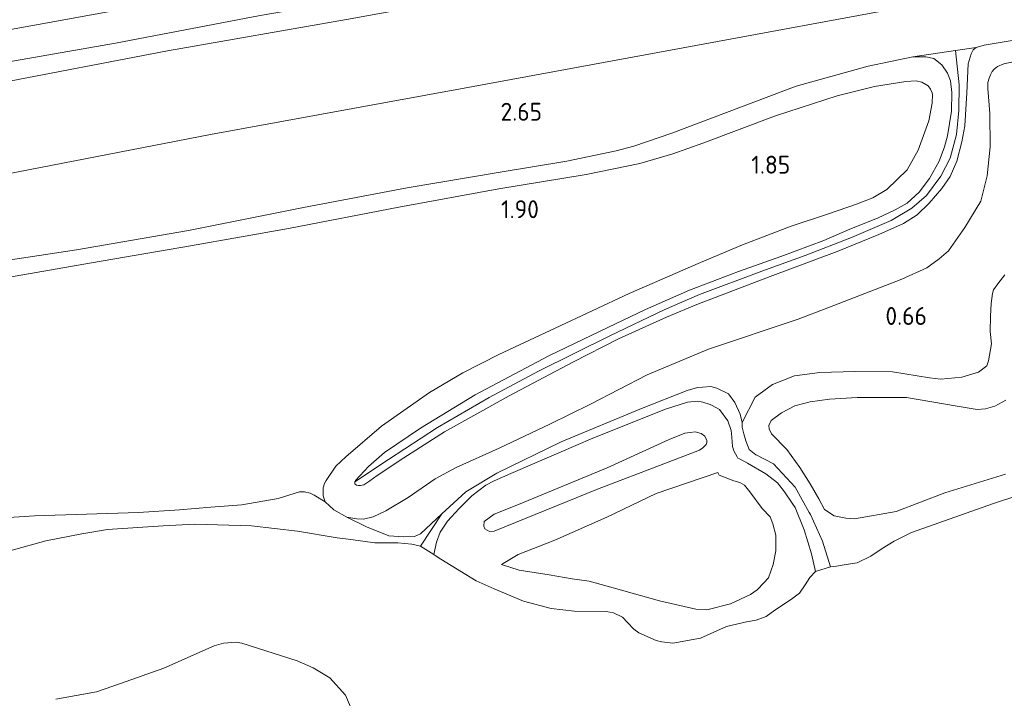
# Model space of a CAD drawing. Extents: x 126429 to 133038, y 413091 to 414846.
# Tile 3 of 256: x 126632 to 126731, y 413537 to 413606. Entities that reach past the tile are written whole.
import ezdxf
from ezdxf.enums import TextEntityAlignment as Align
from ezdxf.lldxf.tags import DXFTag

# ---------------------------------------------------------------- set-up
doc = ezdxf.new("R2010")
doc.units = 0
for name, color, linetype, lineweight in [('B-ME-GR-GRAS-GV', 60, 'Continuous', 13), ('B-ME-GW-OPHOGING_KRUIN-G', 90, 'Continuous', 18), ('B-ME-GW-TALUD_KRUIN-G', 90, 'Continuous', 18), ('B-ME-GW-TALUD_TEEN-G', 90, 'Continuous', 18), ('B-ME-OB-OEVERVOORZIENING-G', 7, 'Continuous', 18), ('B-ME-OG-HOOGTEPUNT-S', 7, 'Continuous', 25), ('B-ME-OG-TERREIN_GROEN-GV', 7, 'Continuous', 18), ('B-ME-OG-WATER_RIVIER-GV', 130, 'Continuous', 18), ('B-ME-OG-WATER_SLOOT-GV', 120, 'Continuous', 18), ('B-ME-VH-VERHARDING_ASFALT-GV', 252, 'Continuous', 18), ('B-ME-WH-WINTERBED-G', 150, 'WH-WINTERBED', 18)]:
    doc.layers.add(name, color=color, linetype=linetype, lineweight=lineweight)
doc.styles.add('NLCS-ISO-ANNOTATIVE-T18', font='NLCS-ISO.ttf', dxfattribs={"height": 1.8})
doc.styles.get("Standard").update_dxf_attribs({"font": 'arial.ttf'})
tags = doc.linetypes.add('WH-WINTERBED', pattern='A,6,-3.5,["WB",Standard,S=1.8,R=0,X=-1.5,Y=-0.9],-3.5,6,-3.5,6,-3.5,6,-3.5,6,-3.5', length=51).pattern_tags.tags
tags[6] = DXFTag(74, 10)

# ---------------------------------------------------------------- blocks, each defined once
blk = doc.blocks.new('SAL-HOOGTELABEL-SO')
at = {"color": 0, "linetype": 'ByBlock', "lineweight": -2, "style": 'NLCS-ISO-ANNOTATIVE-T18'}
blk.add_attdef('HOOGTE', text='', height=1.8, dxfattribs=at).set_placement((2.788, 0), align=Align.RIGHT)

msp = doc.modelspace()

# ---------------------------------------------------------------- linework, layer by layer
at = {"layer": 'B-ME-GR-GRAS-GV'}
for points in [[(126627.6704, 413600.8828, 6.0135), (126641.3133, 413603.2697, 6.005), (126655.8479, 413606.0314, 6.022), (126668.9403, 413608.3253, 6.039), (126683.9941, 413611.0107, 6.022), (126697.6158, 413613.5465, 6.0135), (126709.9884, 413615.7678, 6.0135), (126721.5923, 413617.849, 6.039), (126736.1926, 413620.4837, 6.0305), (126749.9645, 413622.9363, 5.9795), (126765.8565, 413625.8663, 5.971), (126779.6714, 413628.2982, 5.9625), (126795.1649, 413631.0521, 5.937), (126807.2764, 413633.29, 6.005), (126816.1908, 413634.9099, 6.106), (126830.4045, 413637.4777, 6.088)], [(126629.0346, 413599.1498, 5.972), (126646.525, 413602.4921, 5.9055), (126664.5081, 413605.6489, 5.915), (126683.0347, 413609.0224, 5.9435), (126700.3037, 413612.0758, 5.8485), (126715.0516, 413614.9031, 5.896), (126731.0139, 413617.7476, 5.896), (126744.5922, 413620.1322, 5.8105), (126757.5368, 413622.5055, 5.877), (126765.9579, 413624.0858, 5.877), (126779.3414, 413626.461, 5.82), (126791.1234, 413628.5322, 5.8485), (126805.0815, 413631.06, 5.9055), (126816.5781, 413633.1033, 5.8675), (126831.6535, 413635.8647, 5.877)], [(126831.6535, 413635.8647, 5.877), (126816.5781, 413633.1033, 5.8675), (126805.0815, 413631.06, 5.9055), (126791.1234, 413628.5322, 5.8485), (126779.3414, 413626.461, 5.82), (126765.9579, 413624.0858, 5.877), (126757.5368, 413622.5055, 5.877), (126744.5922, 413620.1322, 5.8105), (126731.0139, 413617.7476, 5.896), (126715.0516, 413614.9031, 5.896), (126700.3037, 413612.0758, 5.8485), (126683.0347, 413609.0224, 5.9435), (126664.5081, 413605.6489, 5.915), (126646.525, 413602.4921, 5.9055), (126629.0346, 413599.1498, 5.972)], [(126623.3695, 413588.7566, 2.898), (126650.8625, 413594.0712, 2.862), (126675.9798, 413598.6703, 2.997), (126699.6462, 413603.0323, 2.967), (126720.7179, 413606.9073, 2.862), (126742.7017, 413610.4132, 2.832), (126765.0329, 413614.3279, 2.8625), (126786.8388, 413618.2703, 2.8425), (126807.9712, 413622.0583, 2.9525), (126829.9011, 413626.1265, 2.9025)], [(126829.9011, 413626.1265, 2.9025), (126807.9712, 413622.0583, 2.9525), (126786.8388, 413618.2703, 2.8425), (126765.0329, 413614.3279, 2.8625), (126742.7017, 413610.4132, 2.832), (126720.7179, 413606.9073, 2.862), (126699.6462, 413603.0323, 2.967), (126675.9798, 413598.6703, 2.997), (126650.8625, 413594.0712, 2.862), (126623.3695, 413588.7566, 2.898)], [(126824.5851, 413620.2456, 2.502), (126807.2967, 413616.8824, 2.54), (126788.2206, 413613.6369, 2.5305), (126769.2918, 413610.0838, 2.54), (126748.6208, 413606.3281, 2.559), (126731.8355, 413603.5887, 2.6065), (126728.6285, 413603.0434, 2.6255), (126727.812, 413602.8159, 2.6635), (126725.7368, 413602.5083, 2.6643), (126721.4633, 413601.8746, 2.666), (126716.9712, 413600.9642, 2.701), (126709.7179, 413598.9494, 2.694), (126697.2271, 413594.2202, 2.659), (126693.4206, 413592.9032, 2.582), (126691.6136, 413592.4213, 2.568), (126686.682, 413591.4001, 2.561), (126679.9612, 413590.2932, 2.554), (126670.6311, 413588.7229, 2.561), (126660.1837, 413586.7508, 2.603), (126648.6536, 413584.4125, 2.575), (126637.3988, 413582.4641, 2.512), (126626.5432, 413580.8196, 2.512)], [(126626.5432, 413580.8196, 2.512), (126637.3988, 413582.4641, 2.512), (126648.6536, 413584.4125, 2.575), (126660.1837, 413586.7508, 2.603), (126670.6311, 413588.7229, 2.561), (126679.9612, 413590.2932, 2.554), (126686.682, 413591.4001, 2.561), (126691.6136, 413592.4213, 2.568), (126693.4206, 413592.9032, 2.582), (126697.2271, 413594.2202, 2.659), (126709.7179, 413598.9494, 2.694), (126716.9712, 413600.9642, 2.701), (126721.4633, 413601.8746, 2.666), (126722.7635, 413601.8754, 2.68), (126723.5729, 413601.7114, 2.68), (126724.3472, 413601.0799, 2.687), (126724.9382, 413600.2285, 2.729), (126725.2446, 413599.4772, 2.764), (126725.37, 413598.3017, 2.806), (126725.339, 413596.4164, 2.855), (126724.9351, 413593.9542, 2.946), (126724.6176, 413592.8267, 2.946), (126724.1116, 413591.3808, 2.946), (126723.1226, 413589.6535, 3.002), (126722.0972, 413588.2874, 3.002), (126720.8845, 413587.1824, 2.981), (126719.6659, 413586.4985, 2.967), (126717.8899, 413585.6751, 2.953), (126715.1245, 413584.5458, 2.974), (126712.4867, 413583.4172, 2.974), (126708.1929, 413581.8126, 2.946), (126703.9327, 413580.3137, 2.946), (126699.0013, 413578.4238, 2.981), (126694.5884, 413576.4772, 3.03), (126690.0263, 413574.2919, 3.037), (126684.8497, 413571.8326, 3.03), (126677.4582, 413567.9063, 3.009), (126671.957, 413564.5491, 2.995), (126668.3429, 413562.1026, 3.058), (126666.7436, 413560.6804, 2.897), (126665.4297, 413559.2876, 2.736), (126665.3717, 413559.1427, 2.736), (126665.3449, 413559.0758, 2.736), (126665.3644, 413558.9375, 2.736), (126665.527, 413558.817, 2.736), (126665.7205, 413558.7846, 2.736), (126665.9135, 413558.7873, 2.743), (126666.2542, 413558.8616, 2.743), (126666.8697, 413559.2623, 2.799), (126667.5993, 413559.7814, 2.939), (126670.2765, 413561.5562, 3.03), (126674.3685, 413564.1778, 3.009), (126680.875, 413567.7911, 3.023), (126687.2665, 413571.1975, 3.009), (126691.8501, 413573.5291, 3.023), (126696.6717, 413575.7042, 2.995), (126699.7242, 413576.993, 2.953), (126707.0912, 413579.7854, 3.002), (126713.8286, 413582.3017, 2.981), (126718.0165, 413584.0101, 2.953), (126720.4962, 413585.1272, 2.981), (126721.87, 413586.0063, 2.995), (126723.0922, 413587.1599, 2.981), (126724.3785, 413588.6431, 2.9295), (126725.1969, 413589.8458, 2.8915), (126725.871, 413591.386, 2.92), (126726.3889, 413593.3293, 2.8535), (126726.6808, 413594.9386, 2.825), (126726.8733, 413598.2585, 2.7205), (126727.0041, 413601.1727, 2.692), (126727.2993, 413602.192, 2.673), (126727.5082, 413602.5759, 2.6635), (126727.812, 413602.8159, 2.6635), (126728.6285, 413603.0434, 2.6255), (126731.8355, 413603.5887, 2.6065)], [(126734.7309, 413602.038, 2.069), (126730.5974, 413601.1831, 2.058), (126729.9668, 413600.9261, 2.058), (126729.6123, 413600.6454, 2.058), (126729.4241, 413600.4238, 2.036), (126729.2582, 413600.0842, 1.97), (126729.1251, 413599.7487, 1.948), (126728.9934, 413599.3057, 1.904), (126729.0021, 413598.6887, 1.86), (126729.1794, 413596.1873, 1.805), (126729.2348, 413592.8435, 1.64), (126728.9212, 413589.9362, 1.662), (126728.2671, 413587.3589, 1.563), (126726.6718, 413584.7376, 1.541), (126725.0246, 413582.3845, 1.464), (126724.0959, 413581.5889, 1.464), (126722.8682, 413580.6617, 1.486), (126720.3475, 413579.5232, 1.354), (126712.8884, 413576.6332, 1.365), (126709.9263, 413575.5161, 1.365), (126700.925, 413572.494, 1.321), (126694.7301, 413569.8976, 1.31), (126689.0573, 413566.9445, 1.222), (126684.9494, 413564.9565, 1.079), (126679.8549, 413562.541, 1.09), (126675.5532, 413560.6054, 1.145), (126673.4189, 413559.4448, 1.178), (126670.7167, 413557.5692, 1.145), (126668.4748, 413556.2154, 1.131), (126667.2197, 413555.6362, 1.152), (126666.2459, 413555.4091, 1.194), (126665.5715, 413555.4426, 1.215), (126664.5631, 413555.5885, 1.25), (126663.2543, 413556.3246, 1.32), (126662.3726, 413557.1333, 1.488), (126662.1885, 413557.7449, 1.558), (126662.1748, 413558.5451, 1.607), (126662.3076, 413558.9829, 1.635), (126662.4762, 413559.2962, 1.635), (126663.4543, 413560.7087, 1.67), (126664.4394, 413561.6661, 1.698), (126668.0282, 413564.7347, 1.726), (126672.8584, 413568.119, 1.726), (126676.2024, 413570.099, 1.759), (126679.8196, 413571.9598, 1.7875), (126685.4973, 413574.6116, 1.816), (126692.9466, 413578.0857, 1.8445), (126700.094, 413581.2107, 1.8445), (126704.3292, 413582.9971, 1.854), (126709.2239, 413584.8426, 1.892), (126712.9559, 413586.0925, 1.8825), (126715.7914, 413587.064, 1.8635), (126717.4254, 413587.7062, 1.8635), (126718.8304, 413588.5547, 1.8635), (126720.8741, 413590.5362, 1.873), (126721.9889, 413592.4919, 1.873), (126723.0666, 413595.4361, 1.911), (126723.377, 413597.2336, 1.93), (126723.4124, 413598.0988, 1.93), (126723.3863, 413598.2651, 1.93), (126723.2384, 413598.619, 1.9395), (126722.9866, 413598.9824, 1.9395), (126722.3578, 413599.3446, 1.9395), (126721.7801, 413599.4795, 1.9395), (126720.756, 413599.3913, 1.9585), (126717.5908, 413598.9149, 2.082), (126713.8361, 413597.9566, 2.1105), (126707.6494, 413595.9406, 2.139), (126700.3534, 413593.2183, 2.0915), (126697.3207, 413592.1277, 2.1295), (126694.0015, 413591.1749, 2.12), (126688.6118, 413590.0511, 2.082), (126679.8309, 413588.6069, 2.063), (126669.7874, 413586.7734, 2.0915), (126658.692, 413584.6112, 2.0915), (126648.8341, 413582.8768, 2.1485), (126638.9044, 413581.1651, 2.139), (126627.7263, 413579.2216, 2.2245)], [(126730.7038, 413579.9656, 0.8615), (126729.9847, 413579.0626, 0.8615), (126729.5403, 413578.4567, 0.8615), (126729.451, 413578.084, 0.8615), (126729.3153, 413577.0752, 0.8615), (126729.2487, 413575.7936, 0.8615), (126729.2268, 413574.2741, 0.8615), (126729.3422, 413573.0166, 0.8615), (126729.0618, 413571.3182, 0.8615), (126728.8707, 413570.8202, 0.8615), (126728.0477, 413570.1901, 0.8615), (126726.3643, 413569.6593, 0.8615), (126724.2645, 413569.4707, 0.8615), (126723.1261, 413569.5948, 0.8615), (126719.4136, 413570.2163, 0.8615), (126715.6038, 413570.2506, 0.7315), (126712.0894, 413570.1561, 0.7185), (126709.5398, 413569.7926, 0.7185), (126707.3264, 413568.924, 0.7185), (126705.6108, 413567.6465, 0.7055), (126704.3014, 413565.1172, 0.7195), (126704.1, 413565.9619, 0.7195), (126703.5683, 413567.1211, 0.7195), (126702.931, 413568.0065, 0.7195), (126701.7576, 413568.5729, 0.7195), (126701.1449, 413568.7222, 0.7195), (126700.293, 413568.6628, 0.7195), (126699.7986, 413568.6295, 0.7195), (126698.7655, 413568.3383, 0.7195), (126694.1652, 413566.518, 0.7195), (126686.102, 413563.1683, 0.7195), (126679.6243, 413560.0292, 0.7195), (126676.5229, 413558.1352, 0.7195), (126674.1061, 413555.9429, 0.7195), (126671.9587, 413553.9284, 0.816), (126671.3471, 413553.6631, 0.835), (126670.2475, 413553.6214, 0.835), (126668.7695, 413553.731, 0.968), (126666.5423, 413554.6283, 1.025), (126664.5631, 413555.5885, 1.25), (126665.5715, 413555.4426, 1.215), (126666.2459, 413555.4091, 1.194), (126667.2197, 413555.6362, 1.152), (126668.4748, 413556.2154, 1.131), (126670.7167, 413557.5692, 1.145), (126673.4189, 413559.4448, 1.178), (126675.5532, 413560.6054, 1.145), (126679.8549, 413562.541, 1.09), (126684.9494, 413564.9565, 1.079), (126689.0573, 413566.9445, 1.222), (126694.7301, 413569.8976, 1.31), (126700.925, 413572.494, 1.321), (126709.9263, 413575.5161, 1.365), (126712.8884, 413576.6332, 1.365), (126720.3475, 413579.5232, 1.354), (126722.8682, 413580.6617, 1.486), (126724.0959, 413581.5889, 1.464), (126725.0246, 413582.3845, 1.464), (126726.6718, 413584.7376, 1.541), (126728.2671, 413587.3589, 1.563), (126728.9212, 413589.9362, 1.662), (126729.2348, 413592.8435, 1.64), (126729.1794, 413596.1873, 1.805), (126729.0021, 413598.6887, 1.86), (126728.9934, 413599.3057, 1.904), (126729.1251, 413599.7487, 1.948), (126729.2582, 413600.0842, 1.97), (126729.4241, 413600.4238, 2.036), (126729.6123, 413600.6454, 2.058), (126729.9668, 413600.9261, 2.058), (126730.5974, 413601.1831, 2.058), (126734.7309, 413602.038, 2.069)], [(126627.7263, 413579.2216, 2.2245), (126638.9044, 413581.1651, 2.139), (126648.8341, 413582.8768, 2.1485), (126658.692, 413584.6112, 2.0915), (126669.7874, 413586.7734, 2.0915), (126679.8309, 413588.6069, 2.063), (126688.6118, 413590.0511, 2.082), (126694.0015, 413591.1749, 2.12), (126697.3207, 413592.1277, 2.1295), (126700.3534, 413593.2183, 2.0915), (126707.6494, 413595.9406, 2.139), (126713.8361, 413597.9566, 2.1105), (126717.5908, 413598.9149, 2.082), (126720.756, 413599.3913, 1.9585), (126721.7801, 413599.4795, 1.9395), (126722.3578, 413599.3446, 1.9395), (126722.9866, 413598.9824, 1.9395), (126723.2384, 413598.619, 1.9395), (126723.3863, 413598.2651, 1.93), (126723.4124, 413598.0988, 1.93), (126723.377, 413597.2336, 1.93), (126723.0666, 413595.4361, 1.911), (126721.9889, 413592.4919, 1.873), (126720.8741, 413590.5362, 1.873), (126718.8304, 413588.5547, 1.8635), (126717.4254, 413587.7062, 1.8635), (126715.7914, 413587.064, 1.8635), (126712.9559, 413586.0925, 1.8825), (126709.2239, 413584.8426, 1.892), (126704.3292, 413582.9971, 1.854), (126700.094, 413581.2107, 1.8445), (126692.9466, 413578.0857, 1.8445), (126685.4973, 413574.6116, 1.816), (126679.8196, 413571.9598, 1.7875), (126676.2024, 413570.099, 1.759), (126672.8584, 413568.119, 1.726), (126668.0282, 413564.7347, 1.726), (126664.4394, 413561.6661, 1.698), (126663.4543, 413560.7087, 1.67), (126662.4762, 413559.2962, 1.635), (126662.3076, 413558.9829, 1.635), (126662.1748, 413558.5451, 1.607), (126662.1885, 413557.7449, 1.558), (126662.3726, 413557.1333, 1.488), (126661.2829, 413557.8123, 1.5505), (126660.8544, 413558.0188, 1.5505), (126660.3172, 413558.1411, 1.5505), (126659.9914, 413558.1365, 1.5505), (126659.7909, 413558.1336, 1.5505), (126657.6518, 413557.4553, 1.4305), (126654.0159, 413556.8212, 1.2205), (126650.8891, 413556.5876, 1.0805), (126647.7468, 413556.3403, 1.0205), (126643.6101, 413556.0719, 1.0205), (126633.1687, 413555.7229, 1.0705), (126627.4266, 413555.3612, 1.0305)], [(126627.4266, 413555.3612, 1.0305), (126633.1687, 413555.7229, 1.0705), (126643.6101, 413556.0719, 1.0205), (126647.7468, 413556.3403, 1.0205), (126650.8891, 413556.5876, 1.0805), (126654.0159, 413556.8212, 1.2205), (126657.6518, 413557.4553, 1.4305), (126659.7909, 413558.1336, 1.5505), (126659.9914, 413558.1365, 1.5505), (126660.3172, 413558.1411, 1.5505), (126660.8544, 413558.0188, 1.5505), (126661.2829, 413557.8123, 1.5505), (126662.3726, 413557.1333, 1.488), (126663.2543, 413556.3246, 1.32), (126664.5631, 413555.5885, 1.25), (126666.5423, 413554.6283, 1.025), (126668.7695, 413553.731, 0.968), (126670.2475, 413553.6214, 0.835), (126671.3471, 413553.6631, 0.835), (126671.9587, 413553.9284, 0.816), (126674.1061, 413555.9429, 0.7195), (126671.9581, 413552.6804, 0.7), (126671.0874, 413552.8756, 0.7), (126669.6924, 413553.0099, 0.7), (126668.6818, 413553.0032, 0.7), (126668.3021, 413553.0007, 0.7), (126667.3766, 413553.0282, 0.7), (126664.9464, 413553.3492, 0.7), (126663.5965, 413553.5088, 0.7), (126659.5908, 413554.1947, 0.7), (126654.9774, 413554.725, 0.7), (126649.2818, 413554.8954, 0.7), (126646.1089, 413554.7259, 0.7), (126640.511, 413554.365, 0.7), (126637.9182, 413553.9211, 0.7), (126634.3168, 413553.2124, 0.7), (126630.0841, 413552.051, 0.7)]]:
    msp.add_polyline3d(points, dxfattribs=at)
for points in [[(126727.2993, 413602.192, 2.673), (126727.0041, 413601.1727, 2.692), (126726.8733, 413598.2585, 2.7205), (126726.6808, 413594.9386, 2.825), (126726.3889, 413593.3293, 2.8535), (126725.871, 413591.386, 2.92), (126725.1969, 413589.8458, 2.8915), (126724.3785, 413588.6431, 2.9295), (126723.0922, 413587.1599, 2.981), (126721.87, 413586.0063, 2.995), (126720.4962, 413585.1272, 2.981), (126718.0165, 413584.0101, 2.953), (126713.8286, 413582.3017, 2.981), (126707.0912, 413579.7854, 3.002), (126699.7242, 413576.993, 2.953), (126696.6717, 413575.7042, 2.995), (126691.8501, 413573.5291, 3.023), (126687.2665, 413571.1975, 3.009), (126680.875, 413567.7911, 3.023), (126674.3685, 413564.1778, 3.009), (126670.2765, 413561.5562, 3.03), (126667.5993, 413559.7814, 2.939), (126666.8697, 413559.2623, 2.799), (126666.2542, 413558.8616, 2.743), (126665.9135, 413558.7873, 2.743), (126665.7205, 413558.7846, 2.736), (126665.527, 413558.817, 2.736), (126665.3644, 413558.9375, 2.736), (126665.3449, 413559.0758, 2.736), (126665.3717, 413559.1427, 2.736), (126665.4297, 413559.2876, 2.736), (126666.7436, 413560.6804, 2.897), (126668.3429, 413562.1026, 3.058), (126671.957, 413564.5491, 2.995), (126677.4582, 413567.9063, 3.009), (126684.8497, 413571.8326, 3.03), (126690.0263, 413574.2919, 3.037), (126694.5884, 413576.4772, 3.03), (126699.0013, 413578.4238, 2.981), (126703.9327, 413580.3137, 2.946), (126708.1929, 413581.8126, 2.946), (126712.4867, 413583.4172, 2.974), (126715.1245, 413584.5458, 2.974), (126717.8899, 413585.6751, 2.953), (126719.6659, 413586.4985, 2.967), (126720.8845, 413587.1824, 2.981), (126722.0972, 413588.2874, 3.002), (126723.1226, 413589.6535, 3.002), (126724.1116, 413591.3808, 2.946), (126724.6176, 413592.8267, 2.946), (126724.9351, 413593.9542, 2.946), (126725.339, 413596.4164, 2.855), (126725.37, 413598.3017, 2.806), (126725.2446, 413599.4772, 2.764), (126724.9382, 413600.2285, 2.729), (126724.3472, 413601.0799, 2.687), (126723.5729, 413601.7114, 2.68), (126722.7635, 413601.8754, 2.68), (126721.4633, 413601.8746, 2.666), (126725.7368, 413602.5083, 2.6643), (126727.812, 413602.8159, 2.6635), (126727.5082, 413602.5759, 2.6635)], [(126703.1943, 413564.3052, 0.7195), (126703.2667, 413563.6456, 0.7195), (126703.3166, 413562.6856, 0.7195), (126703.4568, 413562.2638, 0.7195), (126703.7862, 413561.6758, 0.7195), (126703.867, 413561.5427, 0.7195), (126704.0262, 413561.4603, 0.7195), (126704.8374, 413561.0405, 0.7195), (126706.6793, 413559.9505, 0.7195), (126707.8406, 413559.0539, 0.7195), (126708.5476, 413558.1469, 0.7195), (126709.3357, 413557.0081, 0.7195), (126709.6072, 413556.5639, 0.7195), (126710.5286, 413554.3266, 0.7195), (126711.2732, 413551.9157, 0.7195), (126711.6793, 413550.1229, 0.7), (126711.1076, 413549.5421, 0.7), (126710.6168, 413548.7986, 0.7), (126710.0502, 413547.9481, 0.7), (126709.2419, 413547.3316, 0.7), (126707.5705, 413546.2481, 0.7), (126706.7141, 413545.6168, 0.7), (126705.7016, 413545.2391, 0.7), (126704.7265, 413545.062, 0.7), (126702.7187, 413544.591, 0.7), (126700.0995, 413543.4337, 0.7), (126697.3404, 413542.9094, 0.7), (126696.213, 413543.0705, 0.7), (126695.6463, 413543.1993, 0.7), (126693.9166, 413543.9751, 0.7), (126693.4066, 413544.3376, 0.7), (126692.7553, 413545.0158, 0.7), (126692.2601, 413545.5379, 0.7), (126691.3716, 413545.9869, 0.7), (126690.6282, 413546.1168, 0.7), (126687.4244, 413546.1292, 0.7), (126685.1017, 413546.4165, 0.7), (126682.3192, 413547.1456, 0.7), (126679.3706, 413548.3844, 0.7), (126677.5443, 413549.1816, 0.7), (126674.0168, 413551.3783, 0.7), (126673.3388, 413551.8125, 0.7), (126673.2909, 413551.8447, 0.7), (126673.5647, 413553.0849, 0.7195), (126673.9344, 413554.0828, 0.7195), (126674.6599, 413555.1943, 0.7195), (126675.8316, 413556.4636, 0.7195), (126677.1349, 413557.7427, 0.7195), (126678.5398, 413558.8037, 0.7195), (126679.382, 413559.2551, 0.7195), (126681.0298, 413559.989, 0.7195), (126685.8683, 413562.0693, 0.7195), (126689.2744, 413563.5412, 0.7195), (126696.5751, 413566.4393, 0.7195), (126698.7997, 413567.1444, 0.7195), (126699.8108, 413567.264, 0.7195), (126700.3355, 413567.1561, 0.7195), (126701.0857, 413566.9264, 0.7195), (126701.7672, 413566.5649, 0.7195), (126702.0112, 413566.4341, 0.7195), (126702.8604, 413565.2654, 0.7195)], [(126678.4202, 413554.4229, 2.5752), (126678.8976, 413554.1589, 2.6002), (126679.3561, 413554.1804, 2.6002), (126689.7418, 413558.3949, 2.6252), (126696.4207, 413560.9706, 2.4877), (126699.9958, 413562.3445, 2.4377), (126700.3537, 413562.5676, 2.3377), (126700.6721, 413562.918, 2.3377), (126700.7521, 413563.1072, 2.3377), (126700.7418, 413563.3025, 2.3377), (126700.5388, 413563.7549, 2.4835), (126700.1877, 413564.0077, 2.4835), (126699.5857, 413564.1772, 2.5105), (126699.069, 413564.1203, 2.5375), (126698.5422, 413564.0407, 2.6095), (126696.9424, 413563.4203, 2.5285), (126690.7203, 413560.5514, 2.6545), (126681.8177, 413556.8759, 2.6995), (126679.3805, 413555.8896, 2.4565), (126678.3497, 413555.1514, 2.3752), (126678.311, 413554.6996, 2.5752)], [(126690.678, 413555.5857, 1.3315), (126685.4522, 413553.2976, 1.3405), (126681.7732, 413551.8244, 1.3945), (126680.1062, 413550.8474, 1.3696), (126681.8692, 413550.2529, 1.2955), (126684.8985, 413549.7993, 1.2145), (126687.2068, 413549.3868, 1.3135), (126688.9178, 413549.1605, 1.3315), (126691.3249, 413548.4838, 1.3855), (126695.9995, 413547.1871, 1.3675), (126699.6306, 413546.3332, 1.4575), (126700.746, 413546.2903, 1.6735), (126703.1059, 413546.8807, 1.6735), (126705.1266, 413547.8216, 1.6735), (126705.7926, 413548.2792, 1.3615), (126706.4753, 413548.9858, 1.4095), (126706.9468, 413549.4853, 1.4455), (126707.4053, 413550.8481, 1.4455), (126707.6619, 413552.2149, 1.4455), (126707.6802, 413553.7882, 1.4215), (126707.3707, 413554.9207, 1.4335), (126707.1079, 413555.6292, 1.4575), (126706.2973, 413556.4789, 1.4575), (126705.0626, 413558.1394, 1.4575), (126704.5186, 413558.8049, 1.4575), (126704.0564, 413559.0752, 1.4575), (126703.4436, 413559.2581, 1.4575), (126701.9938, 413559.8312, 1.4575), (126701.8627, 413560.0749, 1.4575), (126695.6456, 413557.9861, 1.5295)]]:
    msp.add_polyline3d(points, close=True, dxfattribs=at)
at = {"layer": 'B-ME-GW-OPHOGING_KRUIN-G'}
msp.add_polyline3d([(126665.3717, 413559.1427, 2.736), (126668.7398, 413561.3853, 2.9916), (126673.6599, 413564.613, 3.0476), (126678.874, 413567.628, 3.0406), (126683.8285, 413570.2842, 3.0056), (126690.9794, 413573.8364, 2.9636), (126696.466, 413576.4488, 2.9636), (126700.008, 413577.9862, 2.9636), (126706.2619, 413580.3256, 2.9636), (126710.6264, 413581.8961, 2.9636), (126715.276, 413583.7126, 2.9636), (126719.2736, 413585.4165, 2.9706), (126721.336, 413586.6614, 2.9706), (126722.8169, 413587.9316, 2.9496), (126724.2629, 413589.878, 2.9426), (126725.1905, 413591.7075, 2.9286), (126725.824, 413594.0705, 2.8866), (126726.0708, 413596.4778, 2.8026), (126726.1042, 413599.0778, 2.7396), (126725.7368, 413602.5083, 2.6643)], dxfattribs=at)
at = {"layer": 'B-ME-GW-TALUD_KRUIN-G'}
for points in [[(126460.6023, 413568.8787, 5.7835), (126475.1969, 413571.716, 5.9815), (126496.2267, 413575.4432, 6.029), (126518.7343, 413579.5086, 6.0385), (126545.5399, 413584.3327, 5.991), (126567.9371, 413588.4823, 5.991), (126587.5344, 413591.8781, 6.0005), (126607.8095, 413595.3072, 5.9815), (126629.0346, 413599.1498, 5.972), (126646.525, 413602.4921, 5.9055), (126664.5081, 413605.6489, 5.915), (126683.0347, 413609.0224, 5.9435), (126700.3037, 413612.0758, 5.8485), (126715.0516, 413614.9031, 5.896), (126731.0139, 413617.7476, 5.896), (126744.5922, 413620.1322, 5.8105), (126757.5368, 413622.5055, 5.877), (126765.9579, 413624.0858, 5.877), (126779.3414, 413626.461, 5.82), (126791.1234, 413628.5322, 5.8485), (126805.0815, 413631.06, 5.9055), (126816.5781, 413633.1033, 5.8675), (126831.6535, 413635.8647, 5.877), (126841.0197, 413637.3784, 5.7155)], [(126731.8355, 413603.5887, 2.6065), (126728.6285, 413603.0434, 2.6255), (126727.812, 413602.8159, 2.6635), (126727.5082, 413602.5759, 2.6635), (126727.2993, 413602.192, 2.673), (126727.0041, 413601.1727, 2.692), (126726.8733, 413598.2585, 2.7205), (126726.6808, 413594.9386, 2.825), (126726.3889, 413593.3293, 2.8535), (126725.871, 413591.386, 2.92), (126725.1969, 413589.8458, 2.8915), (126724.3785, 413588.6431, 2.9295), (126723.0922, 413587.1599, 2.981), (126721.87, 413586.0063, 2.995), (126720.4962, 413585.1272, 2.981), (126718.0165, 413584.0101, 2.953), (126713.8286, 413582.3017, 2.981), (126707.0912, 413579.7854, 3.002), (126699.7242, 413576.993, 2.953), (126696.6717, 413575.7042, 2.995), (126691.8501, 413573.5291, 3.023), (126687.2665, 413571.1975, 3.009), (126680.875, 413567.7911, 3.023), (126674.3685, 413564.1778, 3.009), (126670.2765, 413561.5562, 3.03), (126667.5993, 413559.7814, 2.939), (126666.8697, 413559.2623, 2.799), (126666.2542, 413558.8616, 2.743), (126665.9135, 413558.7873, 2.743), (126665.7205, 413558.7846, 2.736), (126665.527, 413558.817, 2.736), (126665.3644, 413558.9375, 2.736), (126665.3449, 413559.0758, 2.736), (126665.3717, 413559.1427, 2.736), (126665.4297, 413559.2876, 2.736), (126666.7436, 413560.6804, 2.897), (126668.3429, 413562.1026, 3.058), (126671.957, 413564.5491, 2.995), (126677.4582, 413567.9063, 3.009), (126684.8497, 413571.8326, 3.03), (126690.0263, 413574.2919, 3.037), (126694.5884, 413576.4772, 3.03), (126699.0013, 413578.4238, 2.981), (126703.9327, 413580.3137, 2.946), (126708.1929, 413581.8126, 2.946), (126712.4867, 413583.4172, 2.974), (126715.1245, 413584.5458, 2.974), (126717.8899, 413585.6751, 2.953), (126719.6659, 413586.4985, 2.967), (126720.8845, 413587.1824, 2.981), (126722.0972, 413588.2874, 3.002), (126723.1226, 413589.6535, 3.002), (126724.1116, 413591.3808, 2.946), (126724.6176, 413592.8267, 2.946), (126724.9351, 413593.9542, 2.946), (126725.339, 413596.4164, 2.855), (126725.37, 413598.3017, 2.806), (126725.2446, 413599.4772, 2.764), (126724.9382, 413600.2285, 2.729), (126724.3472, 413601.0799, 2.687), (126723.5729, 413601.7114, 2.68), (126722.7635, 413601.8754, 2.68), (126721.4633, 413601.8746, 2.666), (126716.9712, 413600.9642, 2.701), (126709.7179, 413598.9494, 2.694), (126697.2271, 413594.2202, 2.659), (126693.4206, 413592.9032, 2.582), (126691.6136, 413592.4213, 2.568), (126686.682, 413591.4001, 2.561), (126679.9612, 413590.2932, 2.554), (126670.6311, 413588.7229, 2.561), (126660.1837, 413586.7508, 2.603), (126648.6536, 413584.4125, 2.575), (126637.3988, 413582.4641, 2.512), (126626.5432, 413580.8196, 2.512)], [(126707.2023, 413565.315, 1.177), (126708.2551, 413566.0743, 1.227), (126709.5865, 413566.7755, 1.227), (126711.1255, 413567.1857, 1.252), (126713.0556, 413567.4718, 1.252), (126715.8548, 413567.6318, 1.277), (126720.8207, 413567.6173, 1.2895), (126725.9198, 413566.7692, 1.302), (126727.93, 413566.4216, 1.327), (126728.7636, 413566.5, 1.3645), (126729.6788, 413566.7483, 1.3895), (126730.8044, 413567.3595, 1.4895)], [(126707.2023, 413565.315, 1.177), (126706.9688, 413564.8079, 1.2145), (126707.0186, 413564.4777, 1.2145), (126707.2512, 413563.9847, 1.2145), (126708.7923, 413562.4122, 1.2145), (126710.1041, 413560.5808, 1.2145), (126711.1124, 413558.9331, 1.2145), (126711.9831, 413557.4489, 1.202), (126712.5851, 413556.352, 1.077), (126713.5262, 413555.7411, 1.077), (126714.7253, 413555.4993, 1.1925)], [(126678.3497, 413555.1514, 2.3752), (126679.3805, 413555.8896, 2.4565), (126681.8177, 413556.8759, 2.6995), (126690.7203, 413560.5514, 2.6545), (126696.9424, 413563.4203, 2.5285), (126698.5422, 413564.0407, 2.6095), (126699.069, 413564.1203, 2.5375), (126699.5857, 413564.1772, 2.5105), (126700.1877, 413564.0077, 2.4835), (126700.5388, 413563.7549, 2.4835)], [(126678.3497, 413555.1514, 2.3752), (126678.311, 413554.6996, 2.5752), (126678.4202, 413554.4229, 2.5752), (126678.8976, 413554.1589, 2.6002), (126679.3561, 413554.1804, 2.6002), (126689.7418, 413558.3949, 2.6252), (126696.4207, 413560.9706, 2.4877), (126699.9958, 413562.3445, 2.4377), (126700.3537, 413562.5676, 2.3377), (126700.6721, 413562.918, 2.3377), (126700.7521, 413563.1072, 2.3377), (126700.7418, 413563.3025, 2.3377), (126700.5388, 413563.7549, 2.4835)], [(126699.6306, 413546.3332, 1.4575), (126700.746, 413546.2903, 1.6735), (126703.1059, 413546.8807, 1.6735), (126705.1266, 413547.8216, 1.6735), (126705.7926, 413548.2792, 1.3615), (126706.4753, 413548.9858, 1.4095), (126706.9468, 413549.4853, 1.4455), (126707.4053, 413550.8481, 1.4455), (126707.6619, 413552.2149, 1.4455), (126707.6802, 413553.7882, 1.4215), (126707.3707, 413554.9207, 1.4335), (126707.1079, 413555.6292, 1.4575), (126706.2973, 413556.4789, 1.4575), (126705.0626, 413558.1394, 1.4575), (126704.5186, 413558.8049, 1.4575), (126704.0564, 413559.0752, 1.4575), (126703.4436, 413559.2581, 1.4575), (126701.9938, 413559.8312, 1.4575), (126701.8627, 413560.0749, 1.4575)], [(126730.7668, 413559.9334, 1.4805), (126724.6584, 413558.0475, 1.2615), (126719.7723, 413556.1678, 1.273), (126715.5774, 413555.4174, 1.2155), (126714.7253, 413555.4993, 1.1925)], [(126664.5631, 413555.5885, 1.25), (126666.5423, 413554.6283, 1.025), (126668.7695, 413553.731, 0.968), (126670.2475, 413553.6214, 0.835), (126671.3471, 413553.6631, 0.835), (126671.9587, 413553.9284, 0.816), (126674.1061, 413555.9429, 0.7195)], [(126699.6306, 413546.3332, 1.4575), (126695.9995, 413547.1871, 1.3675), (126691.3249, 413548.4838, 1.3855), (126688.9178, 413549.1605, 1.3315), (126687.2068, 413549.3868, 1.3135), (126684.8985, 413549.7993, 1.2145), (126681.8692, 413550.2529, 1.2955), (126680.1062, 413550.8474, 1.3696)]]:
    msp.add_polyline3d(points, dxfattribs=at)
at = {"layer": 'B-ME-GW-TALUD_TEEN-G'}
for points in [[(126459.6821, 413559.8449, 2.9274), (126483.873, 413563.8067, 2.844), (126509.8079, 413568.2642, 2.952), (126540.4545, 413573.8533, 2.898), (126569.4763, 413579.5414, 2.934), (126595.0294, 413583.7449, 2.934), (126623.3695, 413588.7566, 2.898), (126650.8625, 413594.0712, 2.862), (126675.9798, 413598.6703, 2.997), (126699.6462, 413603.0323, 2.967), (126720.7179, 413606.9073, 2.862), (126742.7017, 413610.4132, 2.832), (126765.0329, 413614.3279, 2.8625)], [(126734.7309, 413602.038, 2.069), (126730.5974, 413601.1831, 2.058), (126729.9668, 413600.9261, 2.058), (126729.6123, 413600.6454, 2.058), (126729.4241, 413600.4238, 2.036), (126729.2582, 413600.0842, 1.97), (126729.1251, 413599.7487, 1.948), (126728.9934, 413599.3057, 1.904), (126729.0021, 413598.6887, 1.86), (126729.1794, 413596.1873, 1.805), (126729.2348, 413592.8435, 1.64), (126728.9212, 413589.9362, 1.662), (126728.2671, 413587.3589, 1.563), (126726.6718, 413584.7376, 1.541), (126725.0246, 413582.3845, 1.464), (126724.0959, 413581.5889, 1.464), (126722.8682, 413580.6617, 1.486), (126720.3475, 413579.5232, 1.354), (126712.8884, 413576.6332, 1.365), (126709.9263, 413575.5161, 1.365), (126700.925, 413572.494, 1.321), (126694.7301, 413569.8976, 1.31), (126689.0573, 413566.9445, 1.222), (126684.9494, 413564.9565, 1.079), (126679.8549, 413562.541, 1.09), (126675.5532, 413560.6054, 1.145), (126673.4189, 413559.4448, 1.178), (126670.7167, 413557.5692, 1.145), (126668.4748, 413556.2154, 1.131), (126667.2197, 413555.6362, 1.152), (126666.2459, 413555.4091, 1.194), (126665.5715, 413555.4426, 1.215), (126664.5631, 413555.5885, 1.25), (126663.2543, 413556.3246, 1.32), (126662.3726, 413557.1333, 1.488), (126662.1885, 413557.7449, 1.558), (126662.1748, 413558.5451, 1.607), (126662.3076, 413558.9829, 1.635), (126662.4762, 413559.2962, 1.635), (126663.4543, 413560.7087, 1.67), (126664.4394, 413561.6661, 1.698), (126668.0282, 413564.7347, 1.726), (126672.8584, 413568.119, 1.726), (126676.2024, 413570.099, 1.759), (126679.8196, 413571.9598, 1.7875), (126685.4973, 413574.6116, 1.816), (126692.9466, 413578.0857, 1.8445), (126700.094, 413581.2107, 1.8445), (126704.3292, 413582.9971, 1.854), (126709.2239, 413584.8426, 1.892), (126712.9559, 413586.0925, 1.8825), (126715.7914, 413587.064, 1.8635), (126717.4254, 413587.7062, 1.8635), (126718.8304, 413588.5547, 1.8635), (126720.8741, 413590.5362, 1.873), (126721.9889, 413592.4919, 1.873), (126723.0666, 413595.4361, 1.911), (126723.377, 413597.2336, 1.93), (126723.4124, 413598.0988, 1.93), (126723.3863, 413598.2651, 1.93), (126723.2384, 413598.619, 1.9395), (126722.9866, 413598.9824, 1.9395), (126722.3578, 413599.3446, 1.9395), (126721.7801, 413599.4795, 1.9395), (126720.756, 413599.3913, 1.9585), (126717.5908, 413598.9149, 2.082), (126713.8361, 413597.9566, 2.1105), (126707.6494, 413595.9406, 2.139), (126700.3534, 413593.2183, 2.0915), (126697.3207, 413592.1277, 2.1295), (126694.0015, 413591.1749, 2.12), (126688.6118, 413590.0511, 2.082), (126679.8309, 413588.6069, 2.063), (126669.7874, 413586.7734, 2.0915), (126658.692, 413584.6112, 2.0915), (126648.8341, 413582.8768, 2.1485), (126638.9044, 413581.1651, 2.139), (126627.7263, 413579.2216, 2.2245)], [(126730.7038, 413579.9656, 0.8615), (126729.9847, 413579.0626, 0.8615), (126729.5403, 413578.4567, 0.8615), (126729.451, 413578.084, 0.8615), (126729.3153, 413577.0752, 0.8615), (126729.2487, 413575.7936, 0.8615), (126729.2268, 413574.2741, 0.8615), (126729.3422, 413573.0166, 0.8615), (126729.0618, 413571.3182, 0.8615), (126728.8707, 413570.8202, 0.8615), (126728.0477, 413570.1901, 0.8615), (126726.3643, 413569.6593, 0.8615), (126724.2645, 413569.4707, 0.8615), (126723.1261, 413569.5948, 0.8615), (126719.4136, 413570.2163, 0.8615), (126715.6038, 413570.2506, 0.7315), (126712.0894, 413570.1561, 0.7185), (126709.5398, 413569.7926, 0.7185), (126707.3264, 413568.924, 0.7185), (126705.6108, 413567.6465, 0.7055), (126704.3014, 413565.1172, 0.7195)], [(126680.1062, 413550.8474, 1.3696), (126681.7732, 413551.8244, 1.3945), (126685.4522, 413553.2976, 1.3405), (126690.678, 413555.5857, 1.3315), (126695.6456, 413557.9861, 1.5295), (126701.8627, 413560.0749, 1.4575)]]:
    msp.add_polyline3d(points, dxfattribs=at)
at = {"layer": 'B-ME-OB-OEVERVOORZIENING-G'}
for points in [[(126713.1601, 413550.6009, 0.7), (126713.7765, 413550.6818, 0.7), (126714.7332, 413550.8285, 0.7), (126715.8388, 413551.0133, 0.7), (126717.2196, 413551.6824, 0.7), (126718.3715, 413552.4526, 0.7), (126719.5813, 413553.1924, 0.7), (126721.3, 413554.0615, 0.7), (126729.5429, 413556.9741, 0.7), (126732.1118, 413557.8019, 0.7)], [(126663.5965, 413553.5088, 0.7), (126664.9464, 413553.3492, 0.7), (126667.3766, 413553.0282, 0.7), (126668.3021, 413553.0007, 0.7), (126668.6818, 413553.0032, 0.7), (126669.6924, 413553.0099, 0.7), (126671.0874, 413552.8756, 0.7), (126671.9581, 413552.6804, 0.7)], [(126673.2909, 413551.8447, 0.7), (126673.3388, 413551.8125, 0.7), (126674.0168, 413551.3783, 0.7), (126677.5443, 413549.1816, 0.7), (126679.3706, 413548.3844, 0.7), (126682.3192, 413547.1456, 0.7), (126685.1017, 413546.4165, 0.7), (126687.4244, 413546.1292, 0.7), (126690.6282, 413546.1168, 0.7), (126691.3716, 413545.9869, 0.7), (126692.2601, 413545.5379, 0.7), (126692.7553, 413545.0158, 0.7), (126693.4066, 413544.3376, 0.7), (126693.9166, 413543.9751, 0.7), (126695.6463, 413543.1993, 0.7), (126696.213, 413543.0705, 0.7), (126697.3404, 413542.9094, 0.7), (126700.0995, 413543.4337, 0.7), (126702.7187, 413544.591, 0.7), (126704.7265, 413545.062, 0.7), (126705.7016, 413545.2391, 0.7), (126706.7141, 413545.6168, 0.7), (126707.5705, 413546.2481, 0.7), (126709.2419, 413547.3316, 0.7), (126710.0502, 413547.9481, 0.7), (126710.6168, 413548.7986, 0.7), (126711.1076, 413549.5421, 0.7), (126711.6793, 413550.1229, 0.7)]]:
    msp.add_polyline3d(points, dxfattribs=at)
at = {"layer": 'B-ME-OG-TERREIN_GROEN-GV'}
for points in [[(126732.1118, 413557.8019, 0.7), (126729.5429, 413556.9741, 0.7), (126721.3, 413554.0615, 0.7), (126719.5813, 413553.1924, 0.7), (126718.3715, 413552.4526, 0.7), (126717.2196, 413551.6824, 0.7), (126715.8388, 413551.0133, 0.7), (126714.7332, 413550.8285, 0.7), (126713.7765, 413550.6818, 0.7), (126713.1601, 413550.6009, 0.7), (126712.3611, 413553.1646, 0.7195), (126711.1499, 413555.8469, 0.7195), (126711.0276, 413556.0673, 0.7195), (126709.6165, 413558.6096, 0.7195), (126707.4419, 413560.9714, 0.7195), (126705.7133, 413561.8524, 0.7195), (126705.6631, 413561.8781, 0.7195), (126704.9905, 413562.3892, 0.7195), (126704.6496, 413563.2548, 0.7195), (126704.4518, 413563.9692, 0.7195), (126704.308, 413564.6515, 0.7195), (126704.3014, 413565.1172, 0.7195), (126705.6108, 413567.6465, 0.7055), (126707.3264, 413568.924, 0.7185), (126709.5398, 413569.7926, 0.7185), (126712.0894, 413570.1561, 0.7185), (126715.6038, 413570.2506, 0.7315), (126719.4136, 413570.2163, 0.8615), (126723.1261, 413569.5948, 0.8615), (126724.2645, 413569.4707, 0.8615), (126726.3643, 413569.6593, 0.8615), (126728.0477, 413570.1901, 0.8615), (126728.8707, 413570.8202, 0.8615), (126729.0618, 413571.3182, 0.8615), (126729.3422, 413573.0166, 0.8615), (126729.2268, 413574.2741, 0.8615), (126729.2487, 413575.7936, 0.8615), (126729.3153, 413577.0752, 0.8615), (126729.451, 413578.084, 0.8615), (126729.5403, 413578.4567, 0.8615), (126729.9847, 413579.0626, 0.8615), (126730.7038, 413579.9656, 0.8615)], [(126730.8044, 413567.3595, 1.4895), (126729.6788, 413566.7483, 1.3895), (126728.7636, 413566.5, 1.3645), (126727.93, 413566.4216, 1.327), (126725.9198, 413566.7692, 1.302), (126720.8207, 413567.6173, 1.2895), (126715.8548, 413567.6318, 1.277), (126713.0556, 413567.4718, 1.252), (126711.1255, 413567.1857, 1.252), (126709.5865, 413566.7755, 1.227), (126708.2551, 413566.0743, 1.227), (126707.2023, 413565.315, 1.177), (126706.9688, 413564.8079, 1.2145), (126707.0186, 413564.4777, 1.2145), (126707.2512, 413563.9847, 1.2145), (126708.7923, 413562.4122, 1.2145), (126710.1041, 413560.5808, 1.2145), (126711.1124, 413558.9331, 1.2145), (126711.9831, 413557.4489, 1.202), (126712.5851, 413556.352, 1.077), (126713.5262, 413555.7411, 1.077), (126714.7253, 413555.4993, 1.1925), (126715.5774, 413555.4174, 1.2155), (126719.7723, 413556.1678, 1.273), (126724.6584, 413558.0475, 1.2615), (126730.7668, 413559.9334, 1.4805)], [(126730.7668, 413559.9334, 1.4805), (126724.6584, 413558.0475, 1.2615), (126719.7723, 413556.1678, 1.273), (126715.5774, 413555.4174, 1.2155), (126714.7253, 413555.4993, 1.1925), (126713.5262, 413555.7411, 1.077), (126712.5851, 413556.352, 1.077), (126711.9831, 413557.4489, 1.202), (126711.1124, 413558.9331, 1.2145), (126710.1041, 413560.5808, 1.2145), (126708.7923, 413562.4122, 1.2145), (126707.2512, 413563.9847, 1.2145), (126707.0186, 413564.4777, 1.2145), (126706.9688, 413564.8079, 1.2145), (126707.2023, 413565.315, 1.177), (126708.2551, 413566.0743, 1.227), (126709.5865, 413566.7755, 1.227), (126711.1255, 413567.1857, 1.252), (126713.0556, 413567.4718, 1.252), (126715.8548, 413567.6318, 1.277), (126720.8207, 413567.6173, 1.2895), (126725.9198, 413566.7692, 1.302), (126727.93, 413566.4216, 1.327), (126728.7636, 413566.5, 1.3645), (126729.6788, 413566.7483, 1.3895), (126730.8044, 413567.3595, 1.4895)]]:
    msp.add_polyline3d(points, dxfattribs=at)
for points in [[(126679.3561, 413554.1804, 2.6002), (126678.8976, 413554.1589, 2.6002), (126678.4202, 413554.4229, 2.5752), (126678.311, 413554.6996, 2.5752), (126678.3497, 413555.1514, 2.3752), (126679.3805, 413555.8896, 2.4565), (126681.8177, 413556.8759, 2.6995), (126690.7203, 413560.5514, 2.6545), (126696.9424, 413563.4203, 2.5285), (126698.5422, 413564.0407, 2.6095), (126699.069, 413564.1203, 2.5375), (126699.5857, 413564.1772, 2.5105), (126700.1877, 413564.0077, 2.4835), (126700.5388, 413563.7549, 2.4835), (126700.7418, 413563.3025, 2.3377), (126700.7521, 413563.1072, 2.3377), (126700.6721, 413562.918, 2.3377), (126700.3537, 413562.5676, 2.3377), (126699.9958, 413562.3445, 2.4377), (126696.4207, 413560.9706, 2.4877), (126689.7418, 413558.3949, 2.6252)], [(126703.1059, 413546.8807, 1.6735), (126700.746, 413546.2903, 1.6735), (126699.6306, 413546.3332, 1.4575), (126695.9995, 413547.1871, 1.3675), (126691.3249, 413548.4838, 1.3855), (126688.9178, 413549.1605, 1.3315), (126687.2068, 413549.3868, 1.3135), (126684.8985, 413549.7993, 1.2145), (126681.8692, 413550.2529, 1.2955), (126680.1062, 413550.8474, 1.3696), (126681.7732, 413551.8244, 1.3945), (126685.4522, 413553.2976, 1.3405), (126690.678, 413555.5857, 1.3315), (126695.6456, 413557.9861, 1.5295), (126701.8627, 413560.0749, 1.4575), (126701.9938, 413559.8312, 1.4575), (126703.4436, 413559.2581, 1.4575), (126704.0564, 413559.0752, 1.4575), (126704.5186, 413558.8049, 1.4575), (126705.0626, 413558.1394, 1.4575), (126706.2973, 413556.4789, 1.4575), (126707.1079, 413555.6292, 1.4575), (126707.3707, 413554.9207, 1.4335), (126707.6802, 413553.7882, 1.4215), (126707.6619, 413552.2149, 1.4455), (126707.4053, 413550.8481, 1.4455), (126706.9468, 413549.4853, 1.4455), (126706.4753, 413548.9858, 1.4095), (126705.7926, 413548.2792, 1.3615), (126705.1266, 413547.8216, 1.6735)]]:
    msp.add_polyline3d(points, close=True, dxfattribs=at)
at = {"layer": 'B-ME-OG-WATER_RIVIER-GV'}
for points in [[(126630.0841, 413552.051, 0.7), (126634.3168, 413553.2124, 0.7), (126637.9182, 413553.9211, 0.7), (126640.511, 413554.365, 0.7), (126646.1089, 413554.7259, 0.7), (126649.2818, 413554.8954, 0.7), (126654.9774, 413554.725, 0.7), (126659.5908, 413554.1947, 0.7), (126663.5965, 413553.5088, 0.7), (126664.9464, 413553.3492, 0.7), (126667.3766, 413553.0282, 0.7), (126668.3021, 413553.0007, 0.7), (126668.6818, 413553.0032, 0.7), (126669.6924, 413553.0099, 0.7), (126671.0874, 413552.8756, 0.7), (126671.9581, 413552.6804, 0.7), (126673.2909, 413551.8447, 0.7), (126673.3388, 413551.8125, 0.7), (126674.0168, 413551.3783, 0.7), (126677.5443, 413549.1816, 0.7), (126679.3706, 413548.3844, 0.7), (126682.3192, 413547.1456, 0.7), (126685.1017, 413546.4165, 0.7), (126687.4244, 413546.1292, 0.7), (126690.6282, 413546.1168, 0.7), (126691.3716, 413545.9869, 0.7), (126692.2601, 413545.5379, 0.7), (126692.7553, 413545.0158, 0.7), (126693.4066, 413544.3376, 0.7), (126693.9166, 413543.9751, 0.7), (126695.6463, 413543.1993, 0.7), (126696.213, 413543.0705, 0.7), (126697.3404, 413542.9094, 0.7), (126700.0995, 413543.4337, 0.7), (126702.7187, 413544.591, 0.7), (126704.7265, 413545.062, 0.7), (126705.7016, 413545.2391, 0.7), (126706.7141, 413545.6168, 0.7), (126707.5705, 413546.2481, 0.7), (126709.2419, 413547.3316, 0.7), (126710.0502, 413547.9481, 0.7), (126710.6168, 413548.7986, 0.7), (126711.1076, 413549.5421, 0.7), (126711.6793, 413550.1229, 0.7), (126713.1601, 413550.6009, 0.7), (126713.7765, 413550.6818, 0.7), (126714.7332, 413550.8285, 0.7), (126715.8388, 413551.0133, 0.7), (126717.2196, 413551.6824, 0.7), (126718.3715, 413552.4526, 0.7), (126719.5813, 413553.1924, 0.7), (126721.3, 413554.0615, 0.7), (126729.5429, 413556.9741, 0.7), (126732.1118, 413557.8019, 0.7)], [(126665.6132, 413534.88, 0.7), (126664.4154, 413537.7032, 0.7), (126662.8565, 413539.4367, 0.7), (126661.1578, 413540.4302, 0.7), (126659.5484, 413541.152, 0.7), (126653.9918, 413542.939, 0.7), (126653.4367, 413543.0139, 0.7), (126652.1547, 413542.9156, 0.7), (126651.2359, 413542.662, 0.7), (126646.1541, 413540.4126, 0.7), (126641.8043, 413538.8674, 0.7), (126639.4097, 413538.0315, 0.7), (126635.3166, 413537.284, 0.7)]]:
    msp.add_polyline3d(points, dxfattribs=at)
at = {"layer": 'B-ME-OG-WATER_SLOOT-GV'}
msp.add_polyline3d([(126702.931, 413568.0065, 0.7195), (126703.5683, 413567.1211, 0.7195), (126704.1, 413565.9619, 0.7195), (126704.3014, 413565.1172, 0.7195), (126704.308, 413564.6515, 0.7195), (126704.4518, 413563.9692, 0.7195), (126704.6496, 413563.2548, 0.7195), (126704.9905, 413562.3892, 0.7195), (126705.6631, 413561.8781, 0.7195), (126705.7133, 413561.8524, 0.7195), (126707.4419, 413560.9714, 0.7195), (126709.6165, 413558.6096, 0.7195), (126711.0276, 413556.0673, 0.7195), (126711.1499, 413555.8469, 0.7195), (126712.3611, 413553.1646, 0.7195), (126713.1601, 413550.6009, 0.7), (126711.6793, 413550.1229, 0.7), (126711.2732, 413551.9157, 0.7195), (126710.5286, 413554.3266, 0.7195), (126709.6072, 413556.5639, 0.7195), (126709.3357, 413557.0081, 0.7195), (126708.5476, 413558.1469, 0.7195), (126707.8406, 413559.0539, 0.7195), (126706.6793, 413559.9505, 0.7195), (126704.8374, 413561.0405, 0.7195), (126704.0262, 413561.4603, 0.7195), (126703.867, 413561.5427, 0.7195), (126703.7862, 413561.6758, 0.7195), (126703.4568, 413562.2638, 0.7195), (126703.3166, 413562.6856, 0.7195), (126703.2667, 413563.6456, 0.7195), (126703.1943, 413564.3052, 0.7195), (126702.8604, 413565.2654, 0.7195), (126702.0112, 413566.4341, 0.7195), (126701.7672, 413566.5649, 0.7195), (126701.0857, 413566.9264, 0.7195), (126700.3355, 413567.1561, 0.7195), (126699.8108, 413567.264, 0.7195), (126698.7997, 413567.1444, 0.7195), (126696.5751, 413566.4393, 0.7195), (126689.2744, 413563.5412, 0.7195), (126685.8683, 413562.0693, 0.7195), (126681.0298, 413559.989, 0.7195), (126679.382, 413559.2551, 0.7195), (126678.5398, 413558.8037, 0.7195), (126677.1349, 413557.7427, 0.7195), (126675.8316, 413556.4636, 0.7195), (126674.6599, 413555.1943, 0.7195), (126673.9344, 413554.0828, 0.7195), (126673.5647, 413553.0849, 0.7195), (126673.2909, 413551.8447, 0.7), (126671.9581, 413552.6804, 0.7), (126674.1061, 413555.9429, 0.7195), (126676.5229, 413558.1352, 0.7195), (126679.6243, 413560.0292, 0.7195), (126686.102, 413563.1683, 0.7195), (126694.1652, 413566.518, 0.7195), (126698.7655, 413568.3383, 0.7195), (126699.7986, 413568.6295, 0.7195), (126700.293, 413568.6628, 0.7195), (126701.1449, 413568.7222, 0.7195), (126701.7576, 413568.5729, 0.7195)], close=True, dxfattribs=at)
at = {"layer": 'B-ME-VH-VERHARDING_ASFALT-GV'}
msp.add_polyline3d([(126830.4045, 413637.4777, 6.088), (126816.1908, 413634.9099, 6.106), (126807.2764, 413633.29, 6.005), (126795.1649, 413631.0521, 5.937), (126779.6714, 413628.2982, 5.9625), (126765.8565, 413625.8663, 5.971), (126749.9645, 413622.9363, 5.9795), (126736.1926, 413620.4837, 6.0305), (126721.5923, 413617.849, 6.039), (126709.9884, 413615.7678, 6.0135), (126697.6158, 413613.5465, 6.0135), (126683.9941, 413611.0107, 6.022), (126668.9403, 413608.3253, 6.039), (126655.8479, 413606.0314, 6.022), (126641.3133, 413603.2697, 6.005), (126627.6704, 413600.8828, 6.0135)], dxfattribs=at)
at = {"layer": 'B-ME-WH-WINTERBED-G'}
msp.add_polyline3d([(126461.1317, 413574.0995, 5.9876), (126478.864, 413577.2217, 6.06), (126501.0486, 413581.2493, 6.0885), (126519.3618, 413584.5555, 6.1265), (126537.6756, 413587.8141, 6.136), (126554.1593, 413590.8326, 6.117), (126571.5168, 413593.9692, 6.1075), (126589.7189, 413597.2203, 6.1075), (126607.7527, 413600.4087, 6.098), (126627.7751, 413604.0963, 6.1075), (126644.265, 413607.0934, 6.1075), (126661.2013, 413610.0945, 6.1075), (126679.5064, 413613.3863, 6.098), (126698.4161, 413616.6057, 6.1075), (126718.0805, 413620.2618, 6.0505), (126735.6296, 413623.5125, 6.022), (126751.7536, 413626.3887, 6.0315), (126769.2579, 413629.6359, 6.0125), (126786.3378, 413632.5914, 6.022), (126802.1129, 413635.3618, 6.06), (126811.1928, 413637.0094, 6.1315)], dxfattribs=at)

# ---------------------------------------------------------------- block references
at = {"layer": 'B-ME-OG-HOOGTEPUNT-S'}
for p, values in [((126681.392, 413595.4628, 2.649), {'HOOGTE': '2.65'}), ((126706.3383, 413590.1384, 1.848), {'HOOGTE': '1.85'}), ((126681.0744, 413585.6614, 1.896), {'HOOGTE': '1.90'}), ((126720.0769, 413574.9268, 0.663), {'HOOGTE': '0.66'})]:
    msp.add_blockref('SAL-HOOGTELABEL-SO', p, dxfattribs=at).add_auto_attribs(values)

doc.saveas('drawing.dxf')
